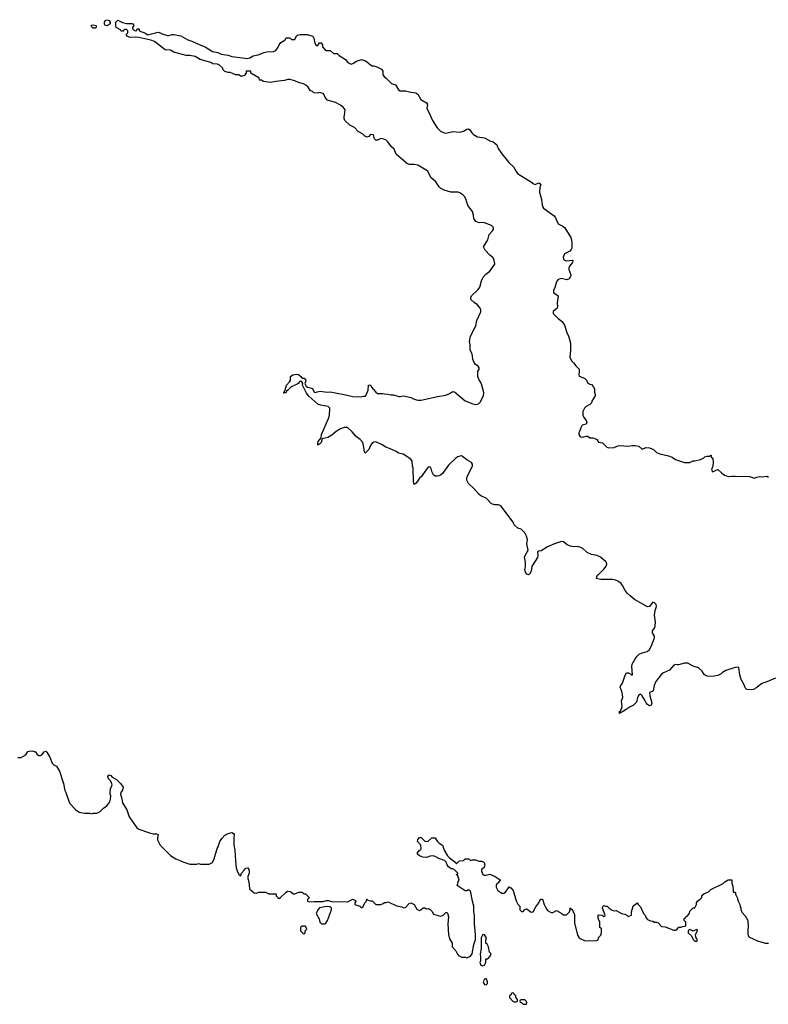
# Model space of a CAD drawing. Header units: inches. Extents: x 2386215 to 2556187, y 580866 to 760840.
# Tile 59 of 203: x 2404151 to 2412686, y 682154 to 693378. Entities that reach past the tile are written whole.
import ezdxf

# ---------------------------------------------------------------- set-up
doc = ezdxf.new("R2010")
doc.units = ezdxf.units.IN
doc.header["$MEASUREMENT"] = 0
for name, color, linetype in [('C4608', 7, 'Continuous'), ('C4609', 7, 'Continuous'), ('C4618', 7, 'Continuous'), ('C4619', 7, 'Continuous')]:
    doc.layers.add(name, color=color, linetype=linetype)

msp = doc.modelspace()

# ---------------------------------------------------------------- linework, layer by layer
at = {"layer": 'C4608', "color": 5, "elevation": 80}
for points in [[(2410000, 687164), (2409991, 687150), (2409982, 687090), (2409962, 687058), (2409951, 687049), (2409930, 687057), (2409914, 687090), (2409912, 687110), (2409918, 687142), (2409918, 687190), (2409908, 687250), (2409914, 687270), (2409947, 687330), (2409935, 687405), (2409942, 687450), (2409929, 687490), (2409910, 687529), (2409869, 687569), (2409830, 687582), (2409790, 687618), (2409779, 687650), (2409638, 687838), (2409610, 687848), (2409570, 687846), (2409530, 687858), (2409470, 687925), (2409410, 687949), (2409390, 687965), (2409330, 688035), (2409270, 688089), (2409249, 688130), (2409249, 688150), (2409254, 688170), (2409314, 688290), (2409314, 688310), (2409301, 688330), (2409250, 688361), (2409200, 688400), (2409190, 688405), (2409170, 688404), (2409146, 688394), (2409122, 688378), (2409041, 688299), (2408970, 688206), (2408950, 688187), (2408930, 688179), (2408910, 688173), (2408890, 688174), (2408870, 688189), (2408850, 688229), (2408847, 688250), (2408830, 688279), (2408810, 688276), (2408790, 688255), (2408733, 688170), (2408708, 688152), (2408670, 688094), (2408650, 688081), (2408642, 688110), (2408638, 688270), (2408631, 688290), (2408625, 688345), (2408610, 688369), (2408525, 688425), (2408470, 688438), (2408450, 688452), (2408369, 688490), (2408324, 688504), (2408284, 688530), (2408210, 688564), (2408190, 688562), (2408170, 688549), (2408156, 688530), (2408130, 688479), (2408090, 688438), (2408084, 688450), (2408066, 688546), (2408052, 688572), (2408032, 688592), (2407986, 688626), (2407940, 688680), (2407890, 688728), (2407850, 688729), (2407810, 688714), (2407758, 688682), (2407710, 688642), (2407665, 688615), (2407601, 688599), (2407590, 688558), (2407570, 688538), (2407562, 688538), (2407550, 688526), (2407549, 688549), (2407555, 688570), (2407589, 688611), (2407593, 688650), (2407673, 688830), (2407683, 688870), (2407689, 688950), (2407668, 688970), (2407585, 688985), (2407550, 688997), (2407447, 689087), (2407420, 689120), (2407375, 689210), (2407378, 689230), (2407369, 689249), (2407356, 689256), (2407345, 689255), (2407327, 689230), (2407316, 689224), (2407246, 689194), (2407210, 689154), (2407195, 689145), (2407191, 689130), (2407175, 689125), (2407170, 689118), (2407164, 689130), (2407170, 689142), (2407176, 689144), (2407194, 689210), (2407229, 689250), (2407238, 689270), (2407238, 689310), (2407266, 689330), (2407310, 689337), (2407330, 689335), (2407358, 689310), (2407370, 689292), (2407394, 689290), (2407412, 689270), (2407411, 689250), (2407402, 689230), (2407419, 689199), (2407432, 689190), (2407479, 689179), (2407490, 689172), (2407510, 689132), (2407527, 689127), (2407543, 689137), (2407577, 689143), (2407630, 689137), (2407650, 689131), (2407690, 689135), (2407850, 689107), (2407950, 689083), (2408037, 689077), (2408070, 689086), (2408090, 689085), (2408098, 689090), (2408126, 689154), (2408129, 689210), (2408150, 689216), (2408162, 689190), (2408211, 689131), (2408230, 689118), (2408290, 689118), (2408312, 689112), (2408350, 689111), (2408382, 689102), (2408410, 689101), (2408478, 689082), (2408490, 689081), (2408530, 689091), (2408610, 689071), (2408650, 689051), (2408690, 689041), (2408730, 689041), (2408916, 689084), (2409010, 689099), (2409050, 689115), (2409090, 689138), (2409110, 689136), (2409230, 689034), (2409318, 688998), (2409351, 688991), (2409381, 688999), (2409403, 689017), (2409439, 689090), (2409444, 689130), (2409422, 689210), (2409404, 689250), (2409389, 689270), (2409375, 689310), (2409375, 689370), (2409388, 689390), (2409389, 689410), (2409379, 689430), (2409349, 689449), (2409332, 689472), (2409319, 689510), (2409309, 689570), (2409286, 689610), (2409287, 689670), (2409281, 689710), (2409290, 689770), (2409353, 689890), (2409364, 689950), (2409386, 690000)], [(2404130, 684966), (2404170, 684966), (2404222, 684998), (2404246, 685034), (2404259, 685041), (2404290, 685043), (2404330, 685031), (2404350, 685002), (2404370, 684991), (2404390, 684991), (2404403, 684997), (2404430, 685031), (2404450, 685038), (2404462, 685030), (2404496, 684970), (2404522, 684902), (2404542, 684882), (2404572, 684870), (2404605, 684810), (2404651, 684671), (2404666, 684590), (2404678, 684570), (2404711, 684471), (2404724, 684444), (2404792, 684370), (2404830, 684345), (2404890, 684331), (2404951, 684331), (2404970, 684326), (2404990, 684331), (2405030, 684331), (2405068, 684350), (2405108, 684390), (2405145, 684415), (2405178, 684462), (2405188, 684492), (2405189, 684530), (2405182, 684550), (2405182, 684570), (2405188, 684612), (2405206, 684654), (2405190, 684698), (2405164, 684725), (2405157, 684750), (2405169, 684771), (2405190, 684761), (2405205, 684745), (2405256, 684716), (2405306, 684666), (2405331, 684630), (2405324, 684596), (2405303, 684570), (2405299, 684550), (2405316, 684496), (2405323, 684450), (2405371, 684370), (2405398, 684290), (2405487, 684167), (2405511, 684151), (2405630, 684110), (2405678, 684098), (2405710, 684099), (2405730, 684091), (2405723, 684050), (2405724, 684030), (2405752, 683970), (2405870, 683851), (2405930, 683811), (2405990, 683791), (2406010, 683778), (2406090, 683752), (2406170, 683752), (2406190, 683758), (2406212, 683752), (2406310, 683752), (2406348, 683772), (2406370, 683814), (2406402, 683930), (2406415, 683950), (2406435, 684010), (2406455, 684045), (2406490, 684082), (2406530, 684101), (2406571, 684111), (2406590, 684102), (2406598, 684090), (2406591, 684050), (2406592, 683972), (2406605, 683910), (2406611, 683790), (2406621, 683710), (2406630, 683674), (2406650, 683634), (2406670, 683614), (2406682, 683650), (2406710, 683685), (2406730, 683705), (2406751, 683711), (2406764, 683690), (2406768, 683670), (2406768, 683650), (2406751, 683610), (2406751, 683590), (2406765, 683550), (2406772, 683472), (2406824, 683424), (2406850, 683422), (2406873, 683433), (2406910, 683434), (2406952, 683432), (2406993, 683413), (2407070, 683412), (2407074, 683410), (2407074, 683390), (2407094, 683370), (2407110, 683362), (2407126, 683370), (2407189, 683431), (2407210, 683442), (2407240, 683440), (2407270, 683414), (2407290, 683414), (2407333, 683433), (2407370, 683434), (2407390, 683414), (2407410, 683414), (2407453, 683373), (2407453, 683367), (2407434, 683350), (2407434, 683330), (2407450, 683322), (2407510, 683327), (2407610, 683325), (2407650, 683336), (2407670, 683336), (2407710, 683325), (2407890, 683322), (2407950, 683351), (2407978, 683338), (2407982, 683330), (2407972, 683310), (2407974, 683290), (2408030, 683272), (2408050, 683252), (2408068, 683270), (2408086, 683310), (2408106, 683330), (2408106, 683350), (2408110, 683352), (2408122, 683342), (2408150, 683334), (2408170, 683334), (2408212, 683292), (2408267, 683293), (2408296, 683304), (2408310, 683314), (2408330, 683314), (2408350, 683322), (2408450, 683275), (2408510, 683265), (2408530, 683252), (2408550, 683258), (2408590, 683302), (2408610, 683312), (2408650, 683292), (2408680, 683240), (2408704, 683224), (2408710, 683222), (2408726, 683230), (2408750, 683252), (2408770, 683252), (2408790, 683242), (2408810, 683246), (2408830, 683236), (2408850, 683216), (2408870, 683182), (2408950, 683158), (2408974, 683166), (2409010, 683202), (2409020, 683200), (2409030, 683194), (2409041, 683150), (2409031, 683069), (2409039, 682950), (2409050, 682902), (2409082, 682850), (2409082, 682810), (2409125, 682765), (2409144, 682724), (2409154, 682710), (2409193, 682693), (2409230, 682692), (2409250, 682682), (2409290, 682702), (2409309, 682730), (2409330, 682834), (2409349, 682891), (2409349, 682950), (2409336, 683070), (2409336, 683170), (2409329, 683210), (2409329, 683271), (2409312, 683330), (2409290, 683446), (2409270, 683458), (2409250, 683448), (2409230, 683448), (2409138, 683510), (2409148, 683530), (2409149, 683550), (2409162, 683570), (2409156, 683596), (2409146, 683614), (2409146, 683626), (2409128, 683630), (2409142, 683638), (2409146, 683650), (2409106, 683690), (2409090, 683698), (2409070, 683698), (2409041, 683721), (2409025, 683745), (2409014, 683774), (2408994, 683794), (2408930, 683816), (2408897, 683837), (2408870, 683845), (2408830, 683844), (2408790, 683826), (2408746, 683830), (2408708, 683848), (2408687, 683867), (2408686, 683890), (2408702, 683898), (2408708, 683912), (2408726, 683914), (2408728, 683930), (2408726, 683970), (2408686, 684010), (2408690, 684034), (2408710, 684054), (2408730, 684054), (2408770, 684012), (2408790, 684011), (2408810, 684012), (2408850, 684051), (2408890, 684052), (2408912, 684012), (2408932, 683992), (2408972, 683970), (2408991, 683910), (2409027, 683847), (2409047, 683827), (2409116, 683776), (2409130, 683754), (2409166, 683790), (2409210, 683792), (2409232, 683812), (2409271, 683811), (2409290, 683794), (2409310, 683802), (2409350, 683802), (2409385, 683785), (2409415, 683785), (2409438, 683778), (2409446, 683770), (2409455, 683745), (2409446, 683714), (2409418, 683690), (2409416, 683670), (2409430, 683632), (2409445, 683625), (2409465, 683625), (2409510, 683638), (2409572, 683610), (2409630, 683572), (2409631, 683569), (2409604, 683536), (2409590, 683526), (2409582, 683510), (2409582, 683490), (2409602, 683450), (2409650, 683422), (2409670, 683422), (2409690, 683432), (2409730, 683492), (2409750, 683482), (2409778, 683450), (2409810, 683334), (2409830, 683294), (2409853, 683273), (2409854, 683230), (2409873, 683213), (2409890, 683212), (2409910, 683234), (2409930, 683242), (2409950, 683232), (2409974, 683210), (2409990, 683205), (2410000, 683208)]]:
    msp.add_lwpolyline(points, dxfattribs=at)
for points in [[(2407650, 683268), (2407570, 683254), (2407551, 683230), (2407532, 683190), (2407565, 683130), (2407574, 683090), (2407593, 683073), (2407630, 683072), (2407640, 683080), (2407662, 683110), (2407708, 683230), (2407706, 683250), (2407687, 683267)], [(2407410, 683046), (2407370, 683046), (2407354, 683030), (2407354, 682990), (2407390, 682954), (2407406, 682970), (2407407, 682993), (2407426, 683010)], [(2409430, 682948), (2409411, 682910), (2409411, 682790), (2409401, 682730), (2409406, 682690), (2409405, 682650), (2409398, 682630), (2409410, 682602), (2409430, 682592), (2409450, 682602), (2409466, 682630), (2409466, 682670), (2409470, 682674), (2409490, 682674), (2409516, 682704), (2409526, 682730), (2409506, 682750), (2409498, 682810), (2409480, 682840), (2409466, 682850), (2409467, 682887), (2409475, 682910), (2409450, 682946)], [(2409470, 682449), (2409450, 682442), (2409437, 682410), (2409442, 682390), (2409450, 682379), (2409470, 682377), (2409483, 682390), (2409486, 682410)], [(2409770, 682286), (2409758, 682282), (2409753, 682267), (2409734, 682250), (2409734, 682230), (2409774, 682190), (2409790, 682182), (2409810, 682182), (2409826, 682190), (2409826, 682210), (2409806, 682230), (2409806, 682250), (2409787, 682267), (2409782, 682282)], [(2409910, 682206), (2409870, 682206), (2409858, 682202), (2409854, 682190), (2409858, 682178), (2409873, 682173), (2409890, 682154), (2409930, 682154), (2409935, 682175), (2409930, 682186)]]:
    msp.add_lwpolyline(points, close=True, dxfattribs=at)
at = {"layer": 'C4609', "color": 5, "elevation": 80}
for points in [[(2404990, 693282), (2404978, 693290), (2404968, 693310), (2404970, 693314), (2404990, 693318), (2405022, 693310), (2405022, 693290), (2405010, 693282)], [(2405150, 693309), (2405126, 693310), (2405118, 693330), (2405118, 693350), (2405128, 693370), (2405150, 693378), (2405172, 693370), (2405182, 693350), (2405182, 693330)]]:
    msp.add_lwpolyline(points, close=True, dxfattribs=at)
msp.add_lwpolyline([(2409386, 690000), (2409408, 690048), (2409409, 690070), (2409401, 690090), (2409370, 690129), (2409334, 690154), (2409294, 690190), (2409294, 690210), (2409302, 690230), (2409377, 690303), (2409399, 690330), (2409417, 690403), (2409437, 690443), (2409464, 690476), (2409510, 690511), (2409569, 690590), (2409559, 690639), (2409546, 690666), (2409512, 690692), (2409457, 690750), (2409439, 690790), (2409489, 690870), (2409504, 690930), (2409541, 690970), (2409553, 690990), (2409553, 691010), (2409532, 691032), (2409450, 691061), (2409430, 691065), (2409390, 691061), (2409350, 691079), (2409329, 691110), (2409325, 691150), (2409313, 691190), (2409260, 691260), (2409236, 691336), (2409222, 691362), (2409203, 691383), (2409170, 691406), (2409150, 691412), (2409066, 691410), (2408990, 691434), (2408953, 691453), (2408933, 691473), (2408894, 691530), (2408840, 691580), (2408804, 691650), (2408690, 691718), (2408650, 691727), (2408590, 691729), (2408562, 691742), (2408444, 691844), (2408422, 691902), (2408390, 691930), (2408350, 691984), (2408330, 692004), (2408290, 692021), (2408270, 692023), (2408230, 692005), (2408210, 692004), (2408198, 692018), (2408186, 692066), (2408150, 692068), (2408130, 692046), (2408110, 692038), (2408088, 692050), (2408058, 692078), (2408010, 692102), (2407970, 692148), (2407916, 692176), (2407858, 692230), (2407849, 692250), (2407849, 692270), (2407855, 692290), (2407862, 692350), (2407840, 692380), (2407810, 692404), (2407753, 692433), (2407660, 692460), (2407635, 692490), (2407623, 692523), (2407610, 692538), (2407570, 692549), (2407550, 692539), (2407506, 692546), (2407490, 692558), (2407462, 692570), (2407442, 692610), (2407413, 692633), (2407386, 692646), (2407330, 692661), (2407290, 692681), (2407230, 692697), (2407210, 692698), (2407170, 692683), (2407070, 692675), (2407010, 692661), (2406930, 692675), (2406910, 692689), (2406886, 692690), (2406882, 692710), (2406876, 692716), (2406788, 692768), (2406786, 692790), (2406734, 692790), (2406734, 692770), (2406710, 692742), (2406690, 692734), (2406670, 692735), (2406648, 692748), (2406610, 692749), (2406570, 692769), (2406550, 692775), (2406530, 692775), (2406490, 692789), (2406470, 692808), (2406464, 692830), (2406430, 692861), (2406406, 692870), (2406355, 692875), (2406329, 692890), (2406210, 692925), (2406150, 692960), (2406090, 692970), (2406050, 692970), (2405910, 693009), (2405870, 693029), (2405810, 693034), (2405690, 693129), (2405646, 693146), (2405510, 693174), (2405470, 693179), (2405410, 693175), (2405390, 693184), (2405378, 693190), (2405366, 693210), (2405386, 693230), (2405386, 693250), (2405370, 693266), (2405350, 693266), (2405338, 693262), (2405333, 693247), (2405310, 693246), (2405302, 693262), (2405250, 693288), (2405246, 693310), (2405248, 693350), (2405270, 693371), (2405325, 693345), (2405370, 693335), (2405430, 693334), (2405442, 693330), (2405454, 693310), (2405438, 693290), (2405442, 693270), (2405450, 693262), (2405470, 693252), (2405486, 693254), (2405490, 693274), (2405510, 693274), (2405514, 693270), (2405514, 693250), (2405585, 693225), (2405610, 693205), (2405730, 693236), (2405752, 693230), (2405775, 693215), (2405837, 693197), (2405850, 693196), (2405890, 693210), (2405910, 693210), (2405990, 693193), (2406068, 693148), (2406115, 693135), (2406196, 693096), (2406265, 693070), (2406350, 693015), (2406410, 693005), (2406450, 692985), (2406530, 692975), (2406570, 692958), (2406750, 692936), (2406777, 692943), (2406814, 692966), (2406870, 692978), (2406937, 693003), (2406969, 693011), (2407044, 693016), (2407070, 693027), (2407097, 693063), (2407109, 693091), (2407130, 693118), (2407175, 693145), (2407189, 693171), (2407231, 693171), (2407250, 693152), (2407287, 693153), (2407307, 693193), (2407320, 693200), (2407350, 693211), (2407430, 693211), (2407492, 693190), (2407506, 693166), (2407516, 693110), (2407530, 693082), (2407550, 693082), (2407570, 693114), (2407590, 693114), (2407605, 693090), (2407605, 693070), (2407630, 693038), (2407650, 693025), (2407690, 693025), (2407730, 692992), (2407770, 692992), (2407792, 692970), (2407866, 692926), (2407891, 692891), (2407930, 692872), (2407950, 692878), (2407990, 692905), (2408050, 692925), (2408092, 692910), (2408126, 692886), (2408150, 692862), (2408170, 692852), (2408190, 692851), (2408222, 692842), (2408275, 692815), (2408291, 692791), (2408291, 692750), (2408305, 692730), (2408331, 692711), (2408390, 692652), (2408435, 692635), (2408470, 692578), (2408490, 692566), (2408550, 692567), (2408610, 692551), (2408666, 692546), (2408691, 692530), (2408725, 692470), (2408791, 692431), (2408799, 692410), (2408794, 692370), (2408833, 692290), (2408856, 692230), (2408910, 692147), (2408950, 692108), (2408990, 692087), (2409010, 692084), (2409090, 692103), (2409170, 692097), (2409213, 692107), (2409250, 692131), (2409270, 692132), (2409284, 692124), (2409305, 692090), (2409326, 692070), (2409370, 692043), (2409451, 692031), (2409510, 691998), (2409550, 691985), (2409570, 691972), (2409591, 691951), (2409605, 691910), (2409648, 691850), (2409728, 691750), (2409782, 691702), (2409810, 691647), (2409826, 691626), (2409987, 691527), (2410000, 691515)], dxfattribs=at)
at = {"layer": 'C4618', "color": 5, "elevation": 80}
for points in [[(2410262, 690000), (2410291, 689970), (2410336, 689936), (2410365, 689890), (2410391, 689810), (2410410, 689774), (2410432, 689690), (2410431, 689611), (2410422, 689530), (2410442, 689490), (2410466, 689466), (2410491, 689431), (2410530, 689394), (2410531, 689371), (2410525, 689330), (2410530, 689314), (2410592, 689290), (2410612, 689270), (2410630, 689234), (2410650, 689222), (2410670, 689218), (2410690, 689198), (2410706, 689170), (2410705, 689130), (2410711, 689111), (2410711, 689090), (2410676, 689030), (2410671, 689009), (2410652, 688990), (2410611, 688969), (2410591, 688949), (2410572, 688910), (2410571, 688870), (2410584, 688844), (2410611, 688810), (2410618, 688790), (2410610, 688769), (2410565, 688755), (2410550, 688726), (2410538, 688690), (2410526, 688670), (2410526, 688650), (2410538, 688630), (2410550, 688621), (2410570, 688618), (2410610, 688631), (2410630, 688631), (2410651, 688611), (2410690, 688611), (2410710, 688605), (2410730, 688592), (2410750, 688562), (2410795, 688555), (2410846, 688506), (2410870, 688498), (2410930, 688501), (2410970, 688519), (2410990, 688523), (2411090, 688518), (2411130, 688525), (2411170, 688523), (2411210, 688515), (2411250, 688481), (2411290, 688501), (2411330, 688498), (2411378, 688478), (2411410, 688446), (2411448, 688428), (2411550, 688407), (2411591, 688391), (2411630, 688366), (2411730, 688331), (2411790, 688332), (2411829, 688351), (2411850, 688351), (2411915, 688365), (2411950, 688382), (2411964, 688396), (2411990, 688402), (2412018, 688402), (2412030, 688414), (2412034, 688410), (2412034, 688390), (2412045, 688385), (2412052, 688372), (2412058, 688330), (2412052, 688290), (2412038, 688250), (2412050, 688225), (2412110, 688251), (2412151, 688211), (2412170, 688198), (2412190, 688185), (2412230, 688171), (2412270, 688176), (2412310, 688176), (2412330, 688171), (2412426, 688174), (2412471, 688171), (2412530, 688151), (2412557, 688163), (2412590, 688171), (2412614, 688166), (2412670, 688174), (2412690, 688162)], [(2412770, 685873), (2412650, 685821), (2412630, 685819), (2412610, 685809), (2412544, 685756), (2412517, 685743), (2412470, 685737), (2412443, 685743), (2412422, 685762), (2412410, 685795), (2412375, 685855), (2412360, 685910), (2412350, 685995), (2412330, 685998), (2412310, 685995), (2412202, 685958), (2412163, 685937), (2412150, 685922), (2412110, 685904), (2412070, 685893), (2412010, 685889), (2411978, 685898), (2411954, 685914), (2411933, 685953), (2411889, 685989), (2411830, 686009), (2411770, 686042), (2411730, 686042), (2411663, 686023), (2411650, 686022), (2411630, 686029), (2411610, 686019), (2411558, 685962), (2411490, 685933), (2411470, 685916), (2411405, 685835), (2411386, 685790), (2411372, 685728), (2411362, 685718), (2411332, 685708), (2411334, 685670), (2411359, 685590), (2411350, 685565), (2411330, 685558), (2411309, 685570), (2411293, 685590), (2411280, 685620), (2411250, 685669), (2411230, 685688), (2411210, 685678), (2411196, 685650), (2411182, 685598), (2411174, 685586), (2411150, 685565), (2411110, 685545), (2411054, 685506), (2410989, 685469), (2410989, 685490), (2411000, 685500), (2411014, 685526), (2411021, 685550), (2411013, 685610), (2411026, 685654), (2411021, 685710), (2410999, 685770), (2411004, 685790), (2411025, 685815), (2411054, 685906), (2411070, 685931), (2411091, 685931), (2411118, 685918), (2411130, 685906), (2411138, 685910), (2411129, 686010), (2411135, 686030), (2411169, 686091), (2411190, 686122), (2411215, 686145), (2411250, 686161), (2411305, 686175), (2411330, 686198), (2411350, 686232), (2411387, 686330), (2411389, 686350), (2411367, 686390), (2411366, 686410), (2411391, 686450), (2411397, 686470), (2411401, 686510), (2411389, 686590), (2411398, 686642), (2411413, 686690), (2411409, 686710), (2411390, 686729), (2411370, 686738), (2411341, 686699), (2411330, 686689), (2411310, 686684), (2411162, 686770), (2411110, 686810), (2411079, 686839), (2411054, 686870), (2411024, 686930), (2411009, 686950), (2410970, 686979), (2410948, 686990), (2410910, 686997), (2410777, 686997), (2410743, 687003), (2410729, 687009), (2410733, 687030), (2410746, 687050), (2410810, 687114), (2410837, 687150), (2410845, 687170), (2410842, 687190), (2410830, 687203), (2410773, 687250), (2410735, 687270), (2410670, 687282), (2410623, 687303), (2410570, 687350), (2410550, 687362), (2410510, 687374), (2410470, 687370), (2410430, 687376), (2410393, 687393), (2410350, 687426), (2410330, 687429), (2410250, 687404), (2410167, 687370), (2410095, 687325), (2410061, 687319), (2410054, 687310), (2410058, 687270), (2410054, 687246), (2410000, 687164)], [(2410000, 683208), (2410006, 683210), (2410035, 683265), (2410069, 683310), (2410089, 683351), (2410110, 683354), (2410131, 683290), (2410150, 683252), (2410170, 683222), (2410210, 683202), (2410230, 683202), (2410270, 683222), (2410334, 683190), (2410353, 683173), (2410387, 683173), (2410418, 683210), (2410428, 683230), (2410428, 683250), (2410432, 683252), (2410438, 683238), (2410450, 683234), (2410477, 683177), (2410477, 683083), (2410510, 682942), (2410530, 682911), (2410543, 682903), (2410590, 682882), (2410610, 682878), (2410730, 682882), (2410746, 682890), (2410750, 682914), (2410776, 682944), (2410786, 682970), (2410786, 683010), (2410782, 683022), (2410766, 683030), (2410766, 683090), (2410747, 683133), (2410746, 683170), (2410750, 683174), (2410792, 683172), (2410810, 683154), (2410822, 683158), (2410826, 683170), (2410795, 683250), (2410798, 683270), (2410810, 683282), (2410830, 683272), (2410850, 683271), (2410872, 683250), (2410907, 683227), (2410930, 683218), (2410950, 683222), (2411014, 683190), (2411050, 683182), (2411072, 683172), (2411090, 683154), (2411126, 683170), (2411127, 683207), (2411146, 683274), (2411150, 683282), (2411180, 683300), (2411190, 683312), (2411202, 683290), (2411230, 683265), (2411264, 683190), (2411281, 683170), (2411290, 683145), (2411310, 683122), (2411344, 683104), (2411370, 683102), (2411390, 683092), (2411410, 683091), (2411430, 683082), (2411470, 683042), (2411510, 683038), (2411610, 682998), (2411630, 682998), (2411648, 683010), (2411666, 683034), (2411690, 683034), (2411710, 683042), (2411736, 683044), (2411746, 683050), (2411746, 683090), (2411726, 683110), (2411728, 683132), (2411742, 683138), (2411746, 683150), (2411760, 683160), (2411786, 683190), (2411790, 683214), (2411828, 683252), (2411850, 683254), (2411868, 683290), (2411869, 683310), (2411878, 683330), (2411908, 683352), (2411928, 683372), (2411930, 683394), (2411950, 683414), (2412003, 683437), (2412030, 683462), (2412170, 683532), (2412190, 683552), (2412228, 683572), (2412270, 683574), (2412271, 683530), (2412280, 683500), (2412285, 683445), (2412290, 683434), (2412310, 683434), (2412314, 683430), (2412314, 683410), (2412331, 683371), (2412342, 683330), (2412362, 683290), (2412364, 683264), (2412372, 683252), (2412373, 683233), (2412384, 683204), (2412424, 683164), (2412451, 683111), (2412458, 683030), (2412451, 683010), (2412452, 682952), (2412465, 682925), (2412570, 682872), (2412590, 682871), (2412652, 682852), (2412690, 682851)]]:
    msp.add_lwpolyline(points, dxfattribs=at)
msp.add_lwpolyline([(2411870, 683006), (2411844, 682996), (2411830, 682986), (2411816, 682996), (2411790, 683006), (2411774, 682990), (2411774, 682970), (2411810, 682934), (2411830, 682894), (2411850, 682874), (2411870, 682874), (2411878, 682890), (2411860, 682920), (2411858, 682950), (2411878, 682990), (2411878, 682998)], close=True, dxfattribs=at)
at = {"layer": 'C4619', "color": 5, "elevation": 80}
msp.add_lwpolyline([(2410000, 691515), (2410010, 691506), (2410030, 691498), (2410070, 691518), (2410082, 691510), (2410091, 691490), (2410081, 691470), (2410076, 691410), (2410101, 691330), (2410103, 691290), (2410111, 691250), (2410123, 691230), (2410243, 691143), (2410260, 691120), (2410290, 691051), (2410344, 691024), (2410365, 691005), (2410434, 690894), (2410444, 690870), (2410448, 690830), (2410445, 690775), (2410440, 690760), (2410422, 690738), (2410364, 690710), (2410347, 690670), (2410351, 690650), (2410374, 690634), (2410390, 690631), (2410450, 690638), (2410462, 690630), (2410450, 690608), (2410418, 690570), (2410411, 690550), (2410411, 690530), (2410434, 690470), (2410431, 690449), (2410416, 690424), (2410390, 690413), (2410330, 690429), (2410300, 690420), (2410287, 690413), (2410270, 690388), (2410254, 690326), (2410238, 690290), (2410238, 690270), (2410292, 690230), (2410279, 690150), (2410281, 690110), (2410278, 690090), (2410232, 690050), (2410232, 690030), (2410262, 690000)], dxfattribs=at)

doc.saveas('drawing.dxf')
